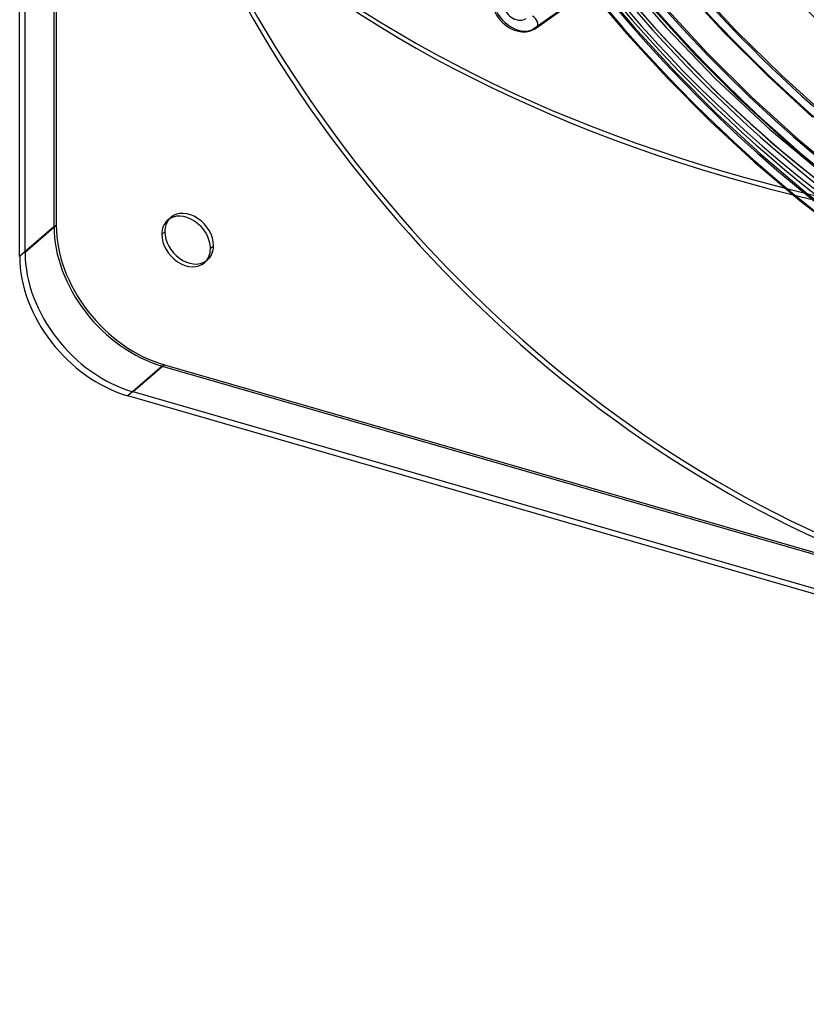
# Model space of a CAD drawing. Header units: millimetres. Extents: x -192 to 186, y -241 to 236.
# Tile 1 of 89: x -192 to -66, y -240 to -82. Entities that reach past the tile are written whole.
import ezdxf

# ---------------------------------------------------------------- set-up
doc = ezdxf.new("R2010")
doc.units = ezdxf.units.MM
doc.layers.add('MAIN-1', color=7, linetype='Continuous')
doc.layers.add('MAIN-2', color=7, linetype='Continuous')

msp = doc.modelspace()

# ---------------------------------------------------------------- linework, layer by layer
at = {"layer": 'MAIN-1'}
for p, q in [((-185.83, 221.08), (-185.83, -114.94)), ((-191.7, -119.89), (-191.7, 217.86)), ((-190.83, -119.27), (-190.83, 216.75)), ((-185.83, -114.94), (-190.83, -119.27)), ((-168.44, -115.92), (-168.94, -116.35)), ((-168.51, -137.26), (-173.51, -141.59)), ((-168.51, -137.26), (167.51, -234.26)), ((162.51, -238.59), (-173.51, -141.59)), ((163.37, -239.71), (-174.37, -142.21))]:
    msp.add_line(p, q, dxfattribs=at)
for centre, major_axis, ratio, start_param, end_param in [((-41, -35.51), (-104.42, 120.57), 0.75, 0, 2.284521), ((-41, -35.51), (103.76, -119.81), 0.75, -3.141592, -0.857072), ((6.46, 10.57), (201.92, 1.92), 0.639927, -2.425126, -1.796807), ((-165.04, -117.48), (2.95, -3.4), 0.75, 0.713724, 3.141552), ((-168.51, -119.94), (-13.09, 15.12), 0.75, 0.713724, 2.284521), ((-165.04, -117.48), (2.95, -3.4), 0.75, 3.141552, 3.855317), ((-164.54, -117.04), (-2.95, 3.4), 0.75, 0.098148, 0.713724), ((-165.04, -117.48), (2.95, -3.4), 0.75, -2.427868, -0.000041), ((-164.54, -117.04), (-2.95, 3.4), 0.75, 0.713724, 3.043444), ((-174.37, -124.89), (13.09, -15.12), 0.75, -2.427868, -0.857072), ((-173.51, -124.27), (13.09, -15.12), 0.75, -2.427868, -0.857072), ((-165.04, -117.48), (2.95, -3.4), 0.75, -0.000041, 0.713724)]:
    msp.add_ellipse(centre, major_axis=major_axis, ratio=ratio, start_param=start_param, end_param=end_param, dxfattribs=at)
at = {"layer": 'MAIN-2'}
for p, q in [((-186.2, 222.62), (-186.2, -115.12)), ((-100.72, -76.76), (-94.46, -84.18)), ((-99.51, -75.74), (-93.29, -83.11)), ((-94.07, -76.36), (-88.11, -83.2)), ((-85.55, -76.69), (-78.87, -83.95)), ((-83.94, -76.11), (-76.95, -83.66)), ((-94.27, -78.32), (-88.3, -85.09)), ((-109.29, -83.37), (-104.32, -79.83)), ((-108.94, -83.27), (-103.64, -79.5)), ((-108.9, -83.24), (-103.56, -79.44)), ((-90.06, -80.37), (-83.5, -87.52)), ((-88.51, -79.73), (-81.59, -87.23)), ((-109.64, -83.65), (-109.46, -83.57)), ((-109.46, -83.57), (-109.22, -83.45)), ((-109.22, -83.45), (-109.07, -83.36)), ((-109.07, -83.36), (-108.94, -83.27)), ((-93.29, -83.11), (-86.78, -90.21)), ((-88.11, -83.2), (-80.21, -91.43)), ((-111.54, -83.85), (-111.24, -83.88)), ((-111.24, -83.88), (-110.93, -83.89)), ((-110.93, -83.89), (-110.63, -83.88)), ((-110.63, -83.88), (-110.58, -83.87)), ((-110.58, -83.87), (-110.3, -83.83)), ((-110.3, -83.83), (-110.03, -83.78)), ((-110.03, -83.78), (-109.83, -83.72)), ((-109.83, -83.72), (-109.64, -83.65)), ((-94.46, -84.18), (-87.9, -91.33)), ((-88.3, -85.09), (-80.08, -93.53)), ((-78.87, -83.95), (-71.9, -90.91)), ((-76.95, -83.66), (-69.66, -90.86)), ((-83.5, -87.52), (-76.67, -94.37)), ((-81.59, -87.23), (-74.35, -94.39)), ((-87.9, -91.33), (-81.07, -98.18)), ((-86.78, -90.21), (-79.99, -97.02)), ((-80.21, -91.43), (-71.58, -99.48)), ((-71.9, -90.91), (-64.69, -97.54)), ((-69.66, -90.86), (-62.09, -97.69)), ((-80.08, -93.53), (-71.47, -101.46)), ((-76.67, -94.37), (-69.59, -100.9)), ((-74.35, -94.39), (-66.85, -101.19)), ((-79.99, -97.02), (-72.96, -103.51)), ((-81.07, -98.18), (-73.99, -104.71)), ((-71.58, -99.48), (-61.86, -107.55)), ((-69.59, -100.9), (-62.29, -107.09)), ((-71.47, -101.46), (-61.89, -109.3)), ((-66.85, -101.19), (-59.12, -107.6)), ((-72.96, -103.51), (-65.71, -109.66)), ((-73.99, -104.71), (-66.69, -110.9)), ((-65.71, -109.66), (-58.27, -115.44)), ((-66.69, -110.9), (-59.21, -116.72)), ((-186.2, -115.12), (-191.7, -119.89)), ((-167.99, -114.08), (-167.49, -113.64)), ((-161.15, -118.6), (-160.65, -118.17)), ((-162.1, -120.88), (-161.6, -120.45)), ((-168.87, -137.45), (-174.37, -142.21)), ((-168.87, -137.45), (168.87, -234.95))]:
    msp.add_line(p, q, dxfattribs=at)
for centre, major_axis, ratio, start_param, end_param in [((-0.5, -0.43), (108.02, -124.73), 0.75, -2.427868, -0.258922), ((0, 0), (-107.36, 123.97), 0.75, 0.713724, 3.855317), ((-3.25, -2.81), (-104.42, 120.57), 0.75, 0.713724, 2.284521), ((21.41, 18.54), (-104.28, 120.41), 0.75, 1.528166, 3.040875), ((21.41, 18.54), (103.24, -119.22), 0.75, -1.612315, -1.18997), ((17.01, 14.73), (108.43, -125.21), 0.75, -1.614871, -1.190728), ((-2.75, -2.38), (-103.76, 119.81), 0.75, 1.429484, 1.872818), ((17.01, 14.73), (-109.47, 126.4), 0.75, 1.526782, 3.042259), ((12.61, 10.92), (-114.66, 132.4), 0.75, 1.524823, 3.044218), ((12.61, 10.92), (113.62, -131.2), 0.75, -1.616124, -1.204277), ((8.21, 7.11), (113.62, -131.2), 0.75, -1.617121, -1.266331), ((8.21, 7.11), (-114.66, 132.4), 0.75, 1.524823, 3.044218), ((6.45, 11.34), (-201.92, -1.92), 0.639927, 0.716467, 1.344786), ((-111.81, -79.49), (-3.11, 3.59), 0.75, -0.071674, 3.069919), ((3.81, 3.3), (-114.66, 132.4), 0.75, 1.524823, 3.044218), ((3.81, 3.3), (113.62, -131.2), 0.75, -1.617121, -0.097023), ((-112.11, -79.74), (-3.01, 3.47), 0.75, 0.713724, 2.42779), ((-112.11, -79.74), (1.66, -1.92), 0.75, 3.069919, 6.211512), ((-109.62, -82.3), (-0.689, 0.969), 0.65974, -3.07852, -0.936463), ((-112.11, -79.74), (-3.01, 3.47), 0.75, 2.42779, 3.069919), ((-109.62, -82.3), (-0.689, 0.969), 0.65974, 2.681066, 3.204665), ((-164.54, -117.04), (-2.95, 3.4), 0.75, -2.427868, -0.000041), ((-168.87, -120.12), (-13.09, 15.12), 0.75, 0.713724, 2.284521), ((-164.54, -117.04), (-2.95, 3.4), 0.75, -0.000041, 0.098148), ((-164.54, -117.04), (-2.95, 3.4), 0.75, 3.141552, 3.855317), ((-164.54, -117.04), (-2.95, 3.4), 0.75, 3.043444, 3.141552)]:
    msp.add_ellipse(centre, major_axis=major_axis, ratio=ratio, start_param=start_param, end_param=end_param, dxfattribs=at)

doc.saveas('drawing.dxf')
